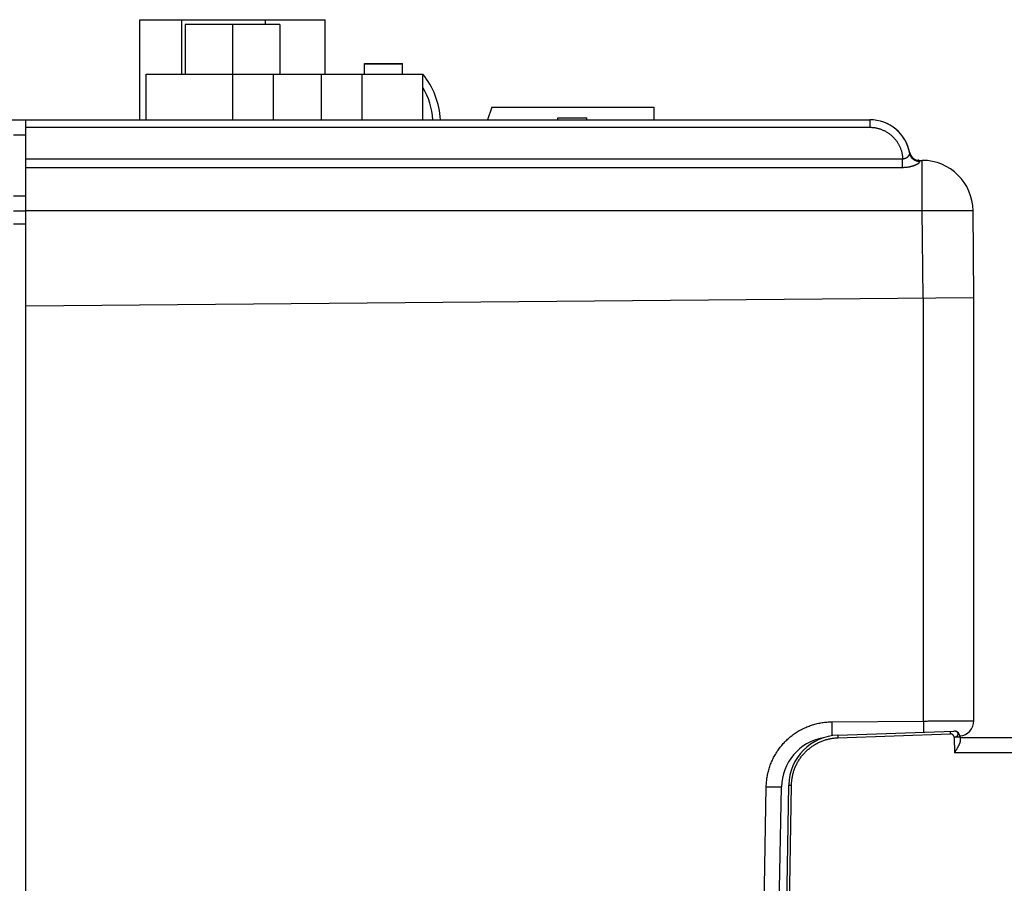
# Model space of a CAD drawing. Header units: inches. Extents: x 0 to 34, y 0 to 22.
# Tile 38 of 152: x 14.9 to 16.8, y 8.9 to 10.6. Entities that reach past the tile are written whole.
import ezdxf

# ---------------------------------------------------------------- set-up
doc = ezdxf.new("R2010")
doc.units = ezdxf.units.IN
doc.header["$LTSCALE"] = 1.87
doc.header["$MEASUREMENT"] = 0
doc.layers.get('0').update_dxf_attribs({"linetype": 'CONTINUOUS'})

msp = doc.modelspace()

# ---------------------------------------------------------------- linework, layer by layer
at = {"color": 7, "linetype": 'CONTINUOUS'}
for p, q in [((15.1394, 10.3914), (15.1394, 10.5884)), ((15.1394, 10.5884), (15.5044, 10.5884)), ((15.2221, 10.4814), (15.2221, 10.5884)), ((15.3871, 10.5789), (15.3871, 10.5884)), ((15.5044, 10.4814), (15.5044, 10.5884)), ((15.2284, 10.5789), (15.2284, 10.4814)), ((15.4154, 10.5789), (15.2284, 10.5789)), ((15.3219, 10.5789), (15.3219, 10.4814)), ((15.4154, 10.5789), (15.4154, 10.4814)), ((15.5818, 10.4814), (15.5818, 10.5024)), ((15.5818, 10.5024), (15.6568, 10.5024)), ((15.5818, 10.5014), (15.6568, 10.5014)), ((15.6568, 10.4814), (15.6568, 10.5024)), ((15.1518, 10.3914), (15.1518, 10.4814)), ((15.1518, 10.4814), (15.6968, 10.4814)), ((15.3218, 10.4814), (15.3218, 10.3914)), ((15.4018, 10.4814), (15.4018, 10.3914)), ((15.4968, 10.4814), (15.4968, 10.3914)), ((15.5768, 10.4814), (15.5768, 10.3914)), ((15.6968, 10.3914), (15.6968, 10.4814)), ((15.8329, 10.4164), (15.8238, 10.3914)), ((15.8329, 10.4164), (16.1518, 10.4164)), ((16.1518, 10.4164), (16.1518, 10.3914)), ((15.9628, 10.3914), (15.9628, 10.3954)), ((15.9628, 10.3954), (16.0198, 10.3954)), ((16.0198, 10.3914), (16.0198, 10.3954)), ((14.6277, 10.3914), (16.5769, 10.3914)), ((14.9148, 6.8414), (14.9148, 10.3914)), ((14.9148, 10.3766), (16.5768, 10.3766)), ((16.5768, 10.3914), (16.5768, 10.3766)), ((16.5803, 10.3914), (16.5796, 10.3914)), ((14.8908, 10.3614), (14.9148, 10.3614)), ((14.9148, 10.3146), (16.6417, 10.3146)), ((14.9148, 10.2976), (16.6417, 10.2976)), ((16.6725, 10.3116), (16.6722, 10.3116)), ((16.6731, 10.3115), (16.6725, 10.3116)), ((16.6746, 10.3114), (16.6803, 10.3114)), ((16.6803, 10.2123), (16.6803, 10.3114)), ((14.8908, 10.2414), (14.9148, 10.2414)), ((14.9148, 10.2114), (14.8908, 10.2114)), ((14.9148, 10.2123), (16.6803, 10.2123)), ((16.6818, 10.0406), (16.6803, 10.2123)), ((16.7818, 10.0414), (16.7803, 10.2123)), ((14.8908, 10.1864), (14.9148, 10.1862)), ((14.9148, 10.0251), (16.7818, 10.0414)), ((16.6827, 9.2071), (16.6827, 10.0406)), ((16.7818, 9.2077), (16.7818, 10.0414)), ((16.502, 9.2055), (16.6827, 9.2071)), ((16.5142, 9.1793), (16.7426, 9.1873)), ((16.5142, 9.1793), (16.5143, 9.1742)), ((16.5143, 9.1742), (16.736, 9.1819)), ((16.736, 9.1819), (16.7359, 9.1871)), ((16.743, 9.1754), (16.7435, 9.1442)), ((16.7548, 9.1757), (16.7549, 9.1681)), ((16.7548, 9.1744), (24.4688, 9.1744)), ((16.9243, 9.1442), (16.7435, 9.1442)), ((16.3451, 7.4684), (16.3732, 9.0778)), ((16.3732, 9.0778), (16.4029, 9.0773)), ((16.3748, 7.4704), (16.4029, 9.0773)), ((16.3898, 7.4864), (16.4177, 9.0811)), ((16.3949, 7.4854), (16.4228, 9.081))]:
    msp.add_line(p, q, dxfattribs=at)
for points in [[(16.5833, 10.3912), (16.5832, 10.3912), (16.5828, 10.3912), (16.5823, 10.3912), (16.5817, 10.3913), (16.581, 10.3913), (16.5803, 10.3914)], [(16.6741, 10.3114), (16.6737, 10.3115), (16.6731, 10.3115)]]:
    msp.add_lwpolyline(points, dxfattribs=at)
for centre, radius, start, end in [((15.5714, 10.3814), 0.1604, 3.5753, 38.5801), ((15.5714, 10.3814), 0.1454, 3.9448, 30.412), ((16.5768, 10.3114), 0.08, 9.8909, 90), ((16.5769, 10.3114), 0.08, 10.3141, 90), ((16.6748, 10.3314), 0.02, 191.537, 270), ((16.6803, 10.2114), 0.1, 0.5, 90), ((16.7518, 9.2077), 0.03, 275.2492, 360), ((16.5029, 9.0755), 0.1, 100.2116, 179), ((16.5176, 9.0794), 0.1, 92, 179), ((16.743, 9.1755), 0.0118, 1, 88.3599)]:
    msp.add_arc(centre, radius, start, end, dxfattribs=at)
for points, knots in [([(16.5768, 10.3766), (16.5777, 10.3766), (16.5796, 10.3765), (16.5825, 10.3763), (16.5853, 10.376), (16.5881, 10.3756), (16.5908, 10.375), (16.5936, 10.3744), (16.5963, 10.3736), (16.599, 10.3727), (16.6016, 10.3717), (16.6042, 10.3705), (16.6068, 10.3693), (16.6093, 10.3679), (16.6117, 10.3664), (16.614, 10.3649), (16.6163, 10.3632), (16.6185, 10.3614), (16.6207, 10.3596), (16.6227, 10.3576), (16.6247, 10.3556), (16.6265, 10.3534), (16.6283, 10.3512), (16.63, 10.349), (16.6316, 10.3466), (16.633, 10.3442), (16.6344, 10.3417), (16.6357, 10.3392), (16.6368, 10.3366), (16.6378, 10.334), (16.6388, 10.3313), (16.6396, 10.3286), (16.6402, 10.3258), (16.6408, 10.323), (16.6412, 10.3202), (16.6416, 10.3174), (16.6417, 10.3156), (16.6417, 10.3146)], [0, 0, 0, 0, 0.028519, 0.057083, 0.085674, 0.114277, 0.142874, 0.171459, 0.200041, 0.228624, 0.25721, 0.285794, 0.314374, 0.34295, 0.371522, 0.400094, 0.428666, 0.457238, 0.485812, 0.514388, 0.542964, 0.571541, 0.600118, 0.628695, 0.657274, 0.685855, 0.714437, 0.743017, 0.771593, 0.800166, 0.828742, 0.857325, 0.885911, 0.914485, 0.943034, 0.971544, 1, 1, 1, 1]), ([(16.6417, 10.3146), (16.6419, 10.3146), (16.6423, 10.3146), (16.643, 10.3146), (16.6436, 10.3147), (16.6442, 10.3148), (16.6449, 10.3149), (16.6456, 10.3151), (16.6462, 10.3153), (16.6469, 10.3155), (16.6476, 10.3158), (16.6483, 10.3162), (16.649, 10.3165), (16.6497, 10.317), (16.6504, 10.3174), (16.6511, 10.3179), (16.6517, 10.3185), (16.6524, 10.319), (16.6529, 10.3196), (16.6534, 10.3201), (16.6539, 10.3207), (16.6543, 10.3213), (16.6547, 10.3218), (16.655, 10.3224), (16.6552, 10.3229), (16.6554, 10.3234), (16.6556, 10.3239), (16.6556, 10.3243), (16.6557, 10.3248), (16.6556, 10.325), (16.6556, 10.3252)], [0, 0, 0, 0, 0.032373, 0.065113, 0.09843, 0.132508, 0.167508, 0.20356, 0.240808, 0.27941, 0.319451, 0.360794, 0.403182, 0.446372, 0.49014, 0.534212, 0.578135, 0.621412, 0.663608, 0.704354, 0.743348, 0.780366, 0.815214, 0.847816, 0.878148, 0.906237, 0.932171, 0.956172, 0.978654, 1, 1, 1, 1]), ([(16.6753, 10.3091), (16.6749, 10.3091), (16.6741, 10.3091), (16.673, 10.3092), (16.6718, 10.3093), (16.6707, 10.3096), (16.6696, 10.3098), (16.6684, 10.3102), (16.6674, 10.3106), (16.6663, 10.3111), (16.6653, 10.3116), (16.6643, 10.3122), (16.6633, 10.3129), (16.6624, 10.3136), (16.6615, 10.3143), (16.6607, 10.3151), (16.6599, 10.316), (16.6592, 10.3169), (16.6586, 10.3178), (16.658, 10.3188), (16.6574, 10.3198), (16.6569, 10.3208), (16.6565, 10.3219), (16.6561, 10.3229), (16.6558, 10.3241), (16.6557, 10.3248), (16.6556, 10.3252)], [0, 0, 0, 0, 0.042199, 0.084373, 0.126514, 0.168618, 0.210679, 0.252693, 0.294655, 0.336563, 0.378414, 0.420205, 0.461937, 0.503609, 0.545221, 0.586776, 0.628276, 0.669722, 0.711121, 0.752475, 0.79379, 0.835072, 0.876327, 0.917562, 0.958782, 1, 1, 1, 1]), ([(16.6417, 10.2976), (16.6417, 10.2978), (16.6417, 10.2982), (16.6417, 10.2989), (16.6417, 10.2996), (16.6417, 10.3003), (16.6417, 10.3012), (16.6417, 10.302), (16.6417, 10.3029), (16.6417, 10.3038), (16.6417, 10.3048), (16.6417, 10.3058), (16.6417, 10.3069), (16.6417, 10.3079), (16.6417, 10.309), (16.6417, 10.3101), (16.6417, 10.3112), (16.6417, 10.3123), (16.6417, 10.3135), (16.6417, 10.3142), (16.6417, 10.3146)], [0, 0, 0, 0, 0.035695, 0.074576, 0.116517, 0.16138, 0.209018, 0.259276, 0.31199, 0.366985, 0.424083, 0.483096, 0.543832, 0.606093, 0.669673, 0.734367, 0.799962, 0.866243, 0.932996, 1, 1, 1, 1]), ([(16.6417, 10.2976), (16.6423, 10.2976), (16.6436, 10.2976), (16.6454, 10.2977), (16.6471, 10.2978), (16.6489, 10.2979), (16.6506, 10.2981), (16.6523, 10.2984), (16.6539, 10.2986), (16.6556, 10.2989), (16.6572, 10.2993), (16.6587, 10.2997), (16.6602, 10.3001), (16.6617, 10.3005), (16.6631, 10.3009), (16.6644, 10.3014), (16.6656, 10.3019), (16.6668, 10.3024), (16.6679, 10.3028), (16.6689, 10.3033), (16.6699, 10.3038), (16.6708, 10.3043), (16.6716, 10.3048), (16.6723, 10.3052), (16.6729, 10.3057), (16.6735, 10.3061), (16.674, 10.3066), (16.6744, 10.307), (16.6747, 10.3074), (16.675, 10.3077), (16.6752, 10.3081), (16.6753, 10.3084), (16.6754, 10.3088), (16.6753, 10.309), (16.6753, 10.3091)], [0, 0, 0, 0, 0.049499, 0.098171, 0.146088, 0.193308, 0.239887, 0.285914, 0.331478, 0.376609, 0.421064, 0.46449, 0.506619, 0.547345, 0.586582, 0.624275, 0.66039, 0.694882, 0.72764, 0.758536, 0.787476, 0.814444, 0.839447, 0.862503, 0.883647, 0.902932, 0.920404, 0.93611, 0.950116, 0.962518, 0.973456, 0.983141, 0.991861, 1, 1, 1, 1]), ([(16.6753, 10.3091), (16.6753, 10.3093), (16.6752, 10.3098), (16.675, 10.3103), (16.6749, 10.3108), (16.6749, 10.3111), (16.6748, 10.3113), (16.6748, 10.3114), (16.6748, 10.3114)], [0, 0, 0, 0, 0.304575, 0.554462, 0.749194, 0.88849, 0.972125, 1, 1, 1, 1]), ([(16.6803, 10.2123), (16.6816, 10.2123), (16.6842, 10.2123), (16.6882, 10.2124), (16.6921, 10.2124), (16.6959, 10.2124), (16.6998, 10.2125), (16.7036, 10.2125), (16.7074, 10.2125), (16.7112, 10.2125), (16.7149, 10.2125), (16.7186, 10.2126), (16.7222, 10.2126), (16.7257, 10.2126), (16.7291, 10.2126), (16.7325, 10.2126), (16.7358, 10.2126), (16.7391, 10.2126), (16.7422, 10.2127), (16.7452, 10.2127), (16.7482, 10.2127), (16.751, 10.2127), (16.7537, 10.2127), (16.7563, 10.2127), (16.7588, 10.2127), (16.7612, 10.2126), (16.7634, 10.2126), (16.7655, 10.2126), (16.7675, 10.2126), (16.7694, 10.2126), (16.7711, 10.2126), (16.7727, 10.2126), (16.7741, 10.2126), (16.7754, 10.2125), (16.7765, 10.2125), (16.7775, 10.2125), (16.7783, 10.2125), (16.779, 10.2124), (16.7796, 10.2124), (16.78, 10.2124), (16.7802, 10.2123), (16.7803, 10.2123), (16.7803, 10.2123)], [0, 0, 0, 0, 0.039254, 0.078447, 0.117519, 0.156409, 0.195059, 0.233407, 0.271396, 0.308966, 0.34606, 0.38262, 0.41859, 0.453915, 0.48854, 0.522411, 0.555477, 0.587687, 0.61899, 0.649339, 0.678687, 0.706989, 0.7342, 0.76028, 0.785188, 0.808885, 0.831334, 0.852503, 0.872357, 0.890866, 0.908002, 0.923739, 0.938051, 0.950918, 0.962319, 0.972237, 0.980657, 0.987567, 0.992957, 0.99682, 0.999157, 1, 1, 1, 1]), ([(16.3732, 9.0778), (16.3732, 9.0794), (16.3733, 9.0826), (16.3736, 9.0873), (16.3742, 9.0921), (16.3749, 9.0968), (16.3757, 9.1015), (16.3768, 9.1062), (16.378, 9.1108), (16.3794, 9.1154), (16.3809, 9.1199), (16.3826, 9.1244), (16.3845, 9.1288), (16.3865, 9.1331), (16.3887, 9.1374), (16.3911, 9.1415), (16.3936, 9.1456), (16.3962, 9.1496), (16.399, 9.1535), (16.402, 9.1572), (16.4051, 9.1609), (16.4083, 9.1645), (16.4116, 9.1679), (16.4151, 9.1712), (16.4186, 9.1744), (16.4223, 9.1774), (16.4261, 9.1803), (16.43, 9.1831), (16.434, 9.1857), (16.4381, 9.1882), (16.4423, 9.1905), (16.4466, 9.1926), (16.4509, 9.1946), (16.4553, 9.1965), (16.4598, 9.1981), (16.4644, 9.1997), (16.469, 9.201), (16.4736, 9.2022), (16.4783, 9.2032), (16.483, 9.204), (16.4877, 9.2047), (16.4925, 9.2051), (16.4972, 9.2054), (16.5004, 9.2055), (16.502, 9.2055)], [0, 0, 0, 0, 0.023764, 0.047544, 0.071339, 0.095144, 0.118958, 0.142777, 0.166598, 0.190419, 0.214238, 0.238053, 0.261868, 0.285684, 0.3095, 0.333316, 0.357132, 0.380947, 0.404762, 0.428578, 0.452395, 0.476212, 0.500027, 0.523841, 0.547655, 0.571472, 0.59529, 0.619108, 0.642922, 0.666737, 0.690553, 0.714372, 0.73819, 0.762006, 0.785822, 0.809639, 0.83346, 0.857284, 0.881109, 0.904927, 0.928733, 0.952518, 0.976276, 1, 1, 1, 1]), ([(16.502, 9.2055), (16.502, 9.205), (16.502, 9.204), (16.502, 9.2024), (16.502, 9.2009), (16.502, 9.1993), (16.5021, 9.1978), (16.5021, 9.1963), (16.5021, 9.1948), (16.5021, 9.1934), (16.5021, 9.192), (16.5021, 9.1906), (16.5021, 9.1893), (16.5021, 9.188), (16.5021, 9.1867), (16.5021, 9.1855), (16.5021, 9.1844), (16.5021, 9.1833), (16.5021, 9.1823), (16.5021, 9.1813), (16.5021, 9.1804), (16.5021, 9.1796), (16.5021, 9.1789), (16.5021, 9.1784), (16.5021, 9.1782)], [0, 0, 0, 0, 0.05721, 0.114264, 0.171006, 0.227282, 0.282939, 0.337824, 0.391788, 0.444685, 0.49637, 0.546701, 0.595543, 0.642762, 0.688229, 0.731821, 0.773418, 0.812908, 0.850182, 0.88514, 0.917685, 0.94773, 0.975193, 1, 1, 1, 1]), ([(16.6827, 9.2071), (16.684, 9.2071), (16.6866, 9.2071), (16.6905, 9.2072), (16.6944, 9.2072), (16.6982, 9.2072), (16.7021, 9.2072), (16.7059, 9.2073), (16.7096, 9.2073), (16.7134, 9.2073), (16.717, 9.2073), (16.7207, 9.2073), (16.7242, 9.2074), (16.7277, 9.2074), (16.7312, 9.2074), (16.7345, 9.2074), (16.7378, 9.2075), (16.741, 9.2075), (16.7441, 9.2075), (16.7471, 9.2075), (16.75, 9.2075), (16.7528, 9.2075), (16.7555, 9.2076), (16.7581, 9.2076), (16.7605, 9.2076), (16.7629, 9.2076), (16.7651, 9.2076), (16.7672, 9.2076), (16.7691, 9.2076), (16.771, 9.2077), (16.7727, 9.2077), (16.7742, 9.2077), (16.7756, 9.2077), (16.7769, 9.2077), (16.778, 9.2077), (16.779, 9.2077), (16.7799, 9.2077), (16.7805, 9.2077), (16.7811, 9.2077), (16.7814, 9.2077), (16.7817, 9.2077), (16.7818, 9.2077), (16.7818, 9.2077)], [0, 0, 0, 0, 0.039417, 0.07875, 0.11794, 0.156929, 0.19566, 0.234077, 0.272125, 0.309748, 0.346885, 0.38348, 0.41948, 0.45483, 0.489473, 0.523346, 0.556391, 0.588563, 0.61982, 0.650124, 0.679427, 0.707681, 0.734842, 0.760866, 0.785716, 0.809356, 0.831754, 0.852882, 0.872706, 0.89119, 0.908301, 0.924011, 0.938297, 0.951139, 0.962517, 0.972413, 0.980812, 0.987703, 0.993075, 0.996919, 0.999229, 1, 1, 1, 1]), ([(16.6827, 9.2071), (16.6827, 9.2066), (16.6827, 9.2056), (16.6827, 9.2041), (16.6827, 9.2025), (16.6827, 9.201), (16.6827, 9.1995), (16.6827, 9.1981), (16.6828, 9.1966), (16.6828, 9.1952), (16.6828, 9.1938), (16.6828, 9.1924), (16.6828, 9.1911), (16.6828, 9.1899), (16.6828, 9.1886), (16.6828, 9.1874), (16.6828, 9.1863), (16.6828, 9.1856), (16.6828, 9.1852)], [0, 0, 0, 0, 0.070031, 0.139878, 0.209359, 0.278293, 0.346499, 0.413799, 0.480017, 0.544979, 0.608517, 0.670464, 0.730659, 0.788943, 0.845164, 0.899176, 0.950837, 1, 1, 1, 1]), ([(16.4228, 9.081), (16.4228, 9.0822), (16.4229, 9.0846), (16.4231, 9.0882), (16.4236, 9.0918), (16.4241, 9.0953), (16.4248, 9.0989), (16.4256, 9.1024), (16.4265, 9.1059), (16.4276, 9.1093), (16.4288, 9.1127), (16.4301, 9.1161), (16.4316, 9.1193), (16.4332, 9.1226), (16.4349, 9.1258), (16.4367, 9.1289), (16.4386, 9.1319), (16.4407, 9.1349), (16.4428, 9.1377), (16.4451, 9.1405), (16.4475, 9.1432), (16.45, 9.1459), (16.4525, 9.1484), (16.4552, 9.1508), (16.4579, 9.1531), (16.4608, 9.1553), (16.4637, 9.1574), (16.4667, 9.1594), (16.4698, 9.1613), (16.4729, 9.1631), (16.4761, 9.1647), (16.4794, 9.1662), (16.4827, 9.1676), (16.4861, 9.1689), (16.4895, 9.17), (16.493, 9.171), (16.4965, 9.1719), (16.5, 9.1726), (16.5036, 9.1732), (16.5071, 9.1737), (16.5107, 9.174), (16.5131, 9.1741), (16.5143, 9.1742)], [0, 0, 0, 0, 0.024971, 0.049966, 0.074977, 0.099991, 0.125001, 0.150007, 0.175013, 0.200019, 0.225026, 0.25003, 0.275032, 0.300033, 0.325033, 0.350032, 0.37503, 0.400026, 0.425021, 0.450016, 0.47501, 0.500004, 0.524998, 0.549992, 0.574986, 0.599982, 0.624977, 0.649975, 0.674973, 0.699972, 0.724973, 0.749974, 0.774978, 0.799983, 0.824989, 0.849994, 0.874998, 0.900007, 0.925021, 0.950032, 0.975029, 1, 1, 1, 1]), ([(16.743, 9.1754), (16.743, 9.1756), (16.7429, 9.176), (16.7428, 9.1766), (16.7426, 9.1772), (16.7423, 9.1778), (16.742, 9.1784), (16.7416, 9.1789), (16.7412, 9.1795), (16.7407, 9.1799), (16.7402, 9.1804), (16.7396, 9.1808), (16.7391, 9.1811), (16.7385, 9.1814), (16.7379, 9.1816), (16.7373, 9.1818), (16.7367, 9.1819), (16.7363, 9.1819), (16.736, 9.1819)], [0, 0, 0, 0, 0.059541, 0.119939, 0.18136, 0.24382, 0.307218, 0.371372, 0.436038, 0.500938, 0.565779, 0.630273, 0.694158, 0.757217, 0.819306, 0.880382, 0.940529, 1, 1, 1, 1]), ([(16.7432, 9.1873), (16.7432, 9.1873), (16.743, 9.1873), (16.7428, 9.1873), (16.7426, 9.1873)], [0, 0, 0, 0, 0.123819, 1, 1, 1, 1]), ([(16.743, 9.1754), (16.7431, 9.1754), (16.7435, 9.1754), (16.7441, 9.1755), (16.7446, 9.1756), (16.7452, 9.1757), (16.7457, 9.1759), (16.7463, 9.1761), (16.7468, 9.1763), (16.7473, 9.1765), (16.7477, 9.1767), (16.7482, 9.177), (16.7486, 9.1773), (16.749, 9.1776), (16.7494, 9.1779), (16.7497, 9.1783), (16.75, 9.1787), (16.7503, 9.179), (16.7505, 9.1794), (16.7507, 9.1798), (16.7508, 9.1802), (16.751, 9.1806), (16.751, 9.181), (16.7511, 9.1814), (16.751, 9.1818), (16.751, 9.1823), (16.7509, 9.1827), (16.7508, 9.1831), (16.7506, 9.1835), (16.7504, 9.1838), (16.7502, 9.1842), (16.7499, 9.1846), (16.7496, 9.1849), (16.7492, 9.1852), (16.7489, 9.1855), (16.7485, 9.1858), (16.748, 9.1861), (16.7476, 9.1863), (16.7471, 9.1865), (16.7466, 9.1867), (16.7461, 9.1869), (16.7455, 9.187), (16.745, 9.1871), (16.7447, 9.1872), (16.7445, 9.1872)], [0, 0, 0, 0, 0.025748, 0.052599, 0.080216, 0.108254, 0.136367, 0.164217, 0.191524, 0.218136, 0.243948, 0.269059, 0.293759, 0.318313, 0.342696, 0.366707, 0.390157, 0.412812, 0.434448, 0.454985, 0.474879, 0.494722, 0.514935, 0.535459, 0.556113, 0.576764, 0.597342, 0.617786, 0.638228, 0.65898, 0.680362, 0.702486, 0.725161, 0.748166, 0.771477, 0.795154, 0.81936, 0.844276, 0.870015, 0.896614, 0.923942, 0.95186, 0.980272, 1, 1, 1, 1]), ([(16.7548, 9.1757), (16.7548, 9.1757), (16.7547, 9.1757), (16.7547, 9.1757), (16.7546, 9.1757), (16.7544, 9.1757), (16.7542, 9.1757), (16.7539, 9.1757), (16.7536, 9.1756), (16.7533, 9.1756), (16.7529, 9.1756), (16.7525, 9.1756), (16.7521, 9.1756), (16.7516, 9.1756), (16.751, 9.1756), (16.7505, 9.1756), (16.7499, 9.1755), (16.7493, 9.1755), (16.7487, 9.1755), (16.748, 9.1755), (16.7473, 9.1755), (16.7466, 9.1755), (16.7459, 9.1755), (16.7452, 9.1754), (16.7444, 9.1754), (16.7437, 9.1754), (16.7432, 9.1754), (16.743, 9.1754)], [0, 0, 0, 0, 0.00204, 0.007955, 0.017773, 0.03147, 0.048994, 0.070266, 0.095207, 0.123718, 0.15569, 0.190998, 0.229496, 0.271036, 0.315454, 0.362574, 0.412212, 0.464169, 0.518242, 0.574217, 0.631872, 0.690981, 0.751309, 0.812619, 0.874667, 0.93721, 1, 1, 1, 1]), ([(16.7439, 9.1873), (16.7439, 9.1873), (16.7437, 9.1873), (16.7436, 9.1873), (16.7435, 9.1873)], [0, 0, 0, 0, 0.360009, 1, 1, 1, 1]), ([(16.7445, 9.1872), (16.7445, 9.1872), (16.7444, 9.1872), (16.7443, 9.1872), (16.7442, 9.1872)], [0, 0, 0, 0, 0.576289, 1, 1, 1, 1]), ([(16.7549, 9.1681), (16.7549, 9.1679), (16.7549, 9.1675), (16.7548, 9.1669), (16.7547, 9.1662), (16.7546, 9.1655), (16.7544, 9.1647), (16.7541, 9.1638), (16.7538, 9.1629), (16.7534, 9.1619), (16.7529, 9.1609), (16.7524, 9.1598), (16.7519, 9.1586), (16.7512, 9.1574), (16.7506, 9.1561), (16.7498, 9.1548), (16.749, 9.1534), (16.7482, 9.1519), (16.7473, 9.1504), (16.7464, 9.1489), (16.7454, 9.1473), (16.7445, 9.1458), (16.7438, 9.1447), (16.7435, 9.1442)], [0, 0, 0, 0, 0.021984, 0.045828, 0.071715, 0.099845, 0.130454, 0.163682, 0.199722, 0.238733, 0.280818, 0.326045, 0.374342, 0.425741, 0.480183, 0.53755, 0.597733, 0.660589, 0.725689, 0.792558, 0.860849, 0.930155, 1, 1, 1, 1]), ([(16.4177, 9.0811), (16.4177, 9.0811), (16.4177, 9.0811), (16.4177, 9.0811), (16.4178, 9.0811), (16.4179, 9.0811), (16.4181, 9.0811), (16.4182, 9.0811), (16.4184, 9.0811), (16.4186, 9.0811), (16.4189, 9.0811), (16.4192, 9.0811), (16.4195, 9.0811), (16.4198, 9.0811), (16.4201, 9.0811), (16.4205, 9.081), (16.4208, 9.081), (16.4212, 9.081), (16.4216, 9.081), (16.422, 9.081), (16.4224, 9.081), (16.4226, 9.081), (16.4228, 9.081)], [0, 0, 0, 0, 0.003157, 0.01241, 0.027742, 0.049063, 0.076244, 0.109119, 0.147485, 0.191106, 0.239714, 0.293008, 0.350661, 0.412316, 0.477594, 0.546092, 0.617388, 0.691042, 0.766601, 0.843597, 0.921557, 1, 1, 1, 1])]:
    msp.add_open_spline(points, degree=3, knots=knots, dxfattribs=at)
for points in [[(16.7435, 9.1873), (16.7434, 9.1873), (16.7433, 9.1873), (16.7432, 9.1873)], [(16.7442, 9.1872), (16.7441, 9.1873), (16.744, 9.1873), (16.7439, 9.1873)]]:
    msp.add_open_spline(points, degree=3, dxfattribs=at)

doc.saveas('drawing.dxf')
